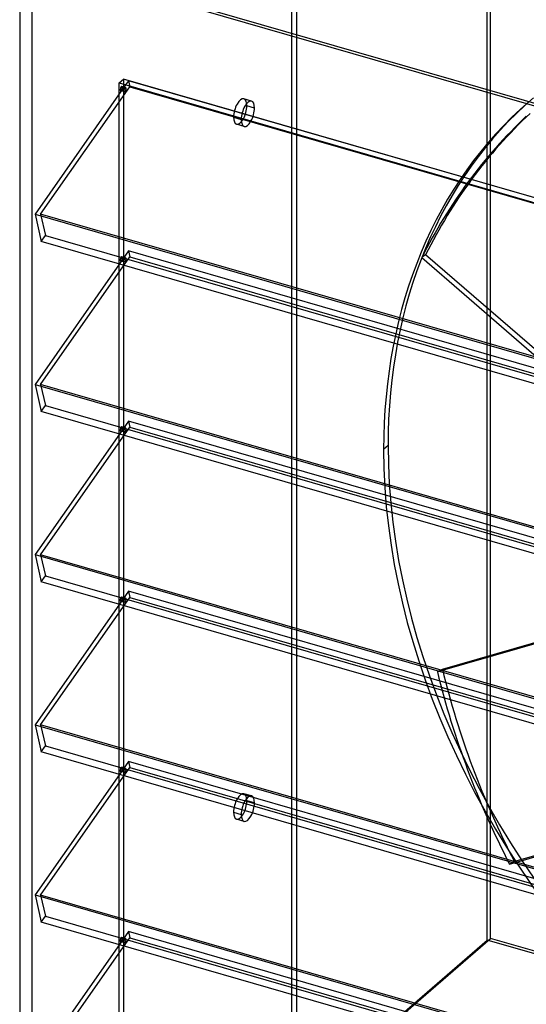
# Model space of a CAD drawing. Header units: millimetres. Extents: x -527 to 557, y -623 to 637.
# Tile 8 of 80: x -527 to -239, y -202 to 356. Entities that reach past the tile are written whole.
import ezdxf

# ---------------------------------------------------------------- set-up
doc = ezdxf.new("R2010")
doc.units = ezdxf.units.MM
doc.layers.add('MAIN-1', color=7, linetype='Continuous')
doc.layers.add('MAIN-2', color=7, linetype='Continuous')

msp = doc.modelspace()

# ---------------------------------------------------------------- linework, layer by layer
at = {"layer": 'MAIN-1'}
for p, q in [((261.54, 165.54), (-526.54, 393.04)), ((-526.54, 393.04), (-526.54, -395.04)), ((-466.48, 319.41), (-517.83, 246.04)), ((-470.25, 320.5), (205.25, 125.5)), ((-470.25, 314.03), (-470.25, 320.5)), ((-467.4, 318.09), (-468.65, 318.45)), ((-467.75, 319.78), (-467.75, 318.19)), ((-468.92, 315.93), (-469.35, 316.05)), ((-467.69, 317.68), (-469.19, 318.12)), ((-517.83, 246.04), (153.34, 52.29)), ((-517.83, 246.04), (-514.39, 230.67)), ((156.78, 36.92), (-514.39, 230.67)), ((-470.02, 217.86), (-517.83, 149.54)), ((-470.25, 217.53), (-470.25, 217.93)), ((-517.83, 149.54), (153.34, -44.21)), ((-517.83, 149.54), (-514.39, 134.17)), ((156.78, -59.58), (-514.39, 134.17)), ((-470.02, 121.36), (-517.83, 53.04)), ((-470.25, 121.03), (-470.25, 121.43)), ((-517.83, 53.04), (153.34, -140.71)), ((-517.83, 53.04), (-514.39, 37.67)), ((156.78, -156.08), (-514.39, 37.67)), ((-470.02, 24.86), (-517.83, -43.46)), ((-470.25, 24.53), (-470.25, 24.93)), ((-517.83, -43.46), (153.34, -237.21)), ((-517.83, -43.46), (-514.39, -58.83)), ((156.78, -252.58), (-514.39, -58.83)), ((-470.02, -71.64), (-517.83, -139.96)), ((-470.25, -71.97), (-470.25, -71.57)), ((-517.83, -139.96), (153.34, -333.71)), ((-517.83, -139.96), (-514.39, -155.33)), ((156.78, -349.08), (-514.39, -155.33)), ((-470.02, -168.14), (-517.83, -236.46)), ((-470.25, -168.47), (-470.25, -168.07))]:
    msp.add_line(p, q, dxfattribs=at)
for start_param, end_param in [(0.000058, 0.902162), (0.902162, 3.14165)]:
    msp.add_ellipse((-469, 317.25), major_axis=(0.35, 1.2), ratio=0.433013, start_param=start_param, end_param=end_param, dxfattribs=at)
at = {"layer": 'MAIN-2'}
for p, q in [((-261.54, -165.54), (-261.54, 622.54)), ((-259.71, -164.63), (-259.71, 614.79)), ((-369.71, 519.53), (-369.71, -259.89)), ((-372.21, -262.06), (-372.21, 517.37)), ((259.71, 164.63), (-519.71, 389.63)), ((-519.71, 389.63), (-519.71, -389.79)), ((-514.68, 245.99), (-464.07, 318.3)), ((-470.25, 320.5), (-467.75, 322.67)), ((207.75, 127.67), (-467.75, 322.67)), ((-467.75, 322.67), (-467.75, 319.78)), ((-464.84, 321.75), (-466.48, 319.41)), ((206.33, 128), (-464.84, 321.75)), ((-464.84, 321.75), (-464.07, 318.3)), ((-464.07, 318.3), (207.1, 124.55)), ((-470.25, 217.93), (-470.25, 314.03)), ((-467.18, 315.43), (-468.92, 315.93)), ((-468.81, 316.39), (-466.64, 315.77)), ((-467.75, 318.19), (-467.75, -352.83)), ((-467.03, 317.49), (-467.69, 317.68)), ((-466.49, 317.83), (-467.4, 318.09)), ((-395.13, 310.23), (-399.46, 311.48)), ((-393.46, 306.27), (-397.79, 307.52)), ((-405.29, 301.03), (-400.96, 299.78)), ((-399.29, 295.82), (-403.62, 297.07)), ((-514.68, 245.99), (-512.01, 234.07)), ((156.49, 52.24), (-514.68, 245.99)), ((-514.39, 230.67), (-512.01, 234.07)), ((-512.01, 234.07), (159.16, 40.32)), ((-464.84, 225.25), (-470.02, 217.86)), ((158.01, 45.45), (-464.84, 225.25)), ((-464.84, 225.25), (-464.07, 221.8)), ((-514.68, 149.49), (-464.07, 221.8)), ((-467.18, 218.93), (-469.35, 219.55)), ((-467.03, 220.99), (-469.19, 221.62)), ((-468.81, 219.89), (-466.64, 219.27)), ((-466.49, 221.33), (-468.65, 221.95)), ((-464.07, 221.8), (207.1, 28.05)), ((-296.43, 223.07), (-298.56, 221.42)), ((-298.56, 221.42), (-71.67, 24.92)), ((-69.54, 26.57), (-296.43, 223.07)), ((-470.25, 121.43), (-470.25, 217.53)), ((-514.68, 149.49), (-512.01, 137.57)), ((156.49, -44.26), (-514.68, 149.49)), ((-514.39, 134.17), (-512.01, 137.57)), ((-512.01, 137.57), (159.16, -56.18)), ((-464.84, 128.75), (-470.02, 121.36)), ((158.01, -51.05), (-464.84, 128.75)), ((-464.84, 128.75), (-464.07, 125.3)), ((-514.68, 52.99), (-464.07, 125.3)), ((-467.18, 122.43), (-469.35, 123.05)), ((-467.03, 124.49), (-469.19, 125.12)), ((-468.81, 123.39), (-466.64, 122.77)), ((-466.49, 124.83), (-468.65, 125.45)), ((-464.07, 125.3), (207.1, -68.45)), ((-470.25, 24.93), (-470.25, 121.03)), ((-317.75, 114.82), (-320.25, 112.66)), ((-514.68, 52.99), (-512.01, 41.07)), ((156.49, -140.76), (-514.68, 52.99)), ((-62.86, 52.06), (-289.74, -13.44)), ((-286.94, -11.98), (-60.05, 53.51)), ((-514.39, 37.67), (-512.01, 41.07)), ((-512.01, 41.07), (159.16, -152.68)), ((-514.68, -43.51), (-464.07, 28.8)), ((-464.84, 32.25), (-470.02, 24.86)), ((-467.03, 27.99), (-469.19, 28.62)), ((-466.49, 28.33), (-468.65, 28.95)), ((158.01, -147.55), (-464.84, 32.25)), ((-464.84, 32.25), (-464.07, 28.8)), ((-464.07, 28.8), (207.1, -164.95)), ((-470.25, -71.57), (-470.25, 24.53)), ((-467.18, 25.93), (-469.35, 26.55)), ((-468.81, 26.89), (-466.64, 26.27)), ((-289.74, -13.44), (-286.94, -11.98)), ((-514.68, -43.51), (-512.01, -55.43)), ((156.49, -237.26), (-514.68, -43.51)), ((-514.39, -58.83), (-512.01, -55.43)), ((-512.01, -55.43), (159.16, -249.18)), ((-19.16, -55.53), (-246.05, -121.02)), ((-248.86, -122.48), (-21.97, -56.98)), ((-464.84, -64.25), (-470.02, -71.64)), ((158.01, -244.05), (-464.84, -64.25)), ((-464.84, -64.25), (-464.07, -67.7)), ((-514.68, -140.01), (-464.07, -67.7)), ((-470.25, -168.07), (-470.25, -71.97)), ((-467.18, -70.57), (-469.35, -69.95)), ((-467.03, -68.51), (-469.19, -67.88)), ((-468.81, -69.61), (-466.64, -70.23)), ((-466.49, -68.17), (-468.65, -67.54)), ((-464.07, -67.7), (207.1, -261.45)), ((-395.13, -83.81), (-399.46, -82.56)), ((-393.46, -87.77), (-397.79, -86.52)), ((-405.29, -93.01), (-400.96, -94.26)), ((-399.29, -98.22), (-403.62, -96.97)), ((-246.05, -121.02), (-248.86, -122.48)), ((-514.68, -140.01), (-512.01, -151.93)), ((156.49, -333.76), (-514.68, -140.01)), ((-514.39, -155.33), (-512.01, -151.93)), ((-512.01, -151.93), (159.16, -345.68)), ((-464.84, -160.75), (-470.02, -168.14)), ((158.01, -340.55), (-464.84, -160.75)), ((-464.84, -160.75), (-464.07, -164.2)), ((-526.54, -395.04), (-261.54, -165.54)), ((-514.68, -236.51), (-464.07, -164.2)), ((-467.18, -167.07), (-469.35, -166.45)), ((-467.03, -165.01), (-469.19, -164.38)), ((-468.81, -166.11), (-466.64, -166.73)), ((-466.49, -164.67), (-468.65, -164.04)), ((-464.07, -164.2), (207.1, -357.95)), ((-369.71, -259.89), (-259.71, -164.63)), ((526.54, -393.04), (-261.54, -165.54)), ((185.01, -293.01), (-259.71, -164.63)), ((-470.25, -264.57), (-470.25, -168.47))]:
    msp.add_line(p, q, dxfattribs=at)
for centre, major_axis, ratio, start_param, end_param in [((-469, 317.25), (0.35, 1.2), 0.433013, -2.239431, 0.000058), ((-469, 317.25), (0.35, 1.2), 0.433013, -3.141535, -2.239431), ((-466.83, 316.63), (-0.35, -1.2), 0.433013, -2.239431, 0.000058), ((-466.83, 316.63), (-0.35, -1.2), 0.433013, 0.000058, 0.902162), ((-466.83, 316.63), (-0.35, -1.2), 0.433013, -3.141535, -2.239431), ((-466.83, 316.63), (-0.35, -1.2), 0.433013, 0.902162, 3.14165), ((-401.54, 304.28), (-2.08, -7.21), 0.433013, -3.141586, -0.982794), ((-401.54, 304.28), (-2.08, -7.21), 0.433013, 0.000007, 2.158799), ((-397.21, 303.03), (2.08, 7.21), 0.433013, 0.000007, 2.158799), ((-401.54, 304.28), (-2.08, -7.21), 0.433013, 2.158799, 3.141599), ((-397.21, 303.03), (2.08, 7.21), 0.433013, -0.982794, 0.000007), ((17.5, 15.16), (255.31, -294.81), 0.75, 3.141593, 3.855317), ((20, 17.32), (-255.31, 294.81), 0.75, 0, 0.713724), ((-397.21, 303.03), (2.08, 7.21), 0.433013, -3.141586, -0.982794), ((16.43, 14.33), (235.7, -304.42), 0.842373, -3.060043, -2.754965), ((18.57, 15.98), (-235.7, 304.42), 0.842373, 0.08155, 0.386627), ((-401.54, 304.28), (-2.08, -7.21), 0.433013, -0.982794, 0.000007), ((-397.21, 303.03), (2.08, 7.21), 0.433013, 2.158799, 3.141599), ((-469, 220.75), (0.35, 1.2), 0.433013, 0.902162, 3.14165), ((-469, 220.75), (0.35, 1.2), 0.433013, -3.141535, -2.239431), ((-469, 220.75), (0.35, 1.2), 0.433013, 0.000058, 0.902162), ((-469, 220.75), (0.35, 1.2), 0.433013, -2.239431, 0.000058), ((-466.83, 220.13), (-0.35, -1.2), 0.433013, -2.239431, 0.000058), ((-466.83, 220.13), (-0.35, -1.2), 0.433013, 0.000058, 0.902162), ((-466.83, 220.13), (-0.35, -1.2), 0.433013, -3.141535, -2.239431), ((-466.83, 220.13), (-0.35, -1.2), 0.433013, 0.902162, 3.14165), ((-469, 124.25), (0.35, 1.2), 0.433013, 0.902162, 3.14165), ((-469, 124.25), (0.35, 1.2), 0.433013, -3.141535, -2.239431), ((-469, 124.25), (0.35, 1.2), 0.433013, 0.000058, 0.902162), ((-469, 124.25), (0.35, 1.2), 0.433013, -2.239431, 0.000058), ((-466.83, 123.63), (-0.35, -1.2), 0.433013, -2.239431, 0.000058), ((-466.83, 123.63), (-0.35, -1.2), 0.433013, -3.141535, -2.239431), ((-466.83, 123.63), (-0.35, -1.2), 0.433013, 0.902162, 3.14165), ((-466.83, 123.63), (-0.35, -1.2), 0.433013, 0.000058, 0.902162), ((17.5, 15.16), (255.31, -294.81), 0.75, -2.427868, -0.430473), ((20, 17.32), (-255.31, 294.81), 0.75, 0.713724, 2.707506), ((-469, 27.75), (0.35, 1.2), 0.433013, 0.902162, 3.14165), ((-469, 27.75), (0.35, 1.2), 0.433013, 0.000058, 0.902162), ((-469, 27.75), (0.35, 1.2), 0.433013, -2.239431, 0.000058), ((-466.83, 27.13), (-0.35, -1.2), 0.433013, -2.239431, 0.000058), ((-466.83, 27.13), (-0.35, -1.2), 0.433013, -3.141535, -2.239431), ((-466.83, 27.13), (-0.35, -1.2), 0.433013, 0.902162, 3.14165), ((-469, 27.75), (0.35, 1.2), 0.433013, -3.141535, -2.239431), ((-466.83, 27.13), (-0.35, -1.2), 0.433013, 0.000058, 0.902162), ((16.1, 14.43), (177.04, -341.88), 0.774635, -1.876549, -1.571471), ((18.9, 15.88), (-177.04, 341.88), 0.774635, 1.265044, 1.570122), ((-469, -68.75), (0.35, 1.2), 0.433013, 0.902162, 3.14165), ((-469, -68.75), (0.35, 1.2), 0.433013, -3.141535, -2.239431), ((-469, -68.75), (0.35, 1.2), 0.433013, 0.000058, 0.902162), ((-469, -68.75), (0.35, 1.2), 0.433013, -2.239431, 0.000058), ((-466.83, -69.37), (-0.35, -1.2), 0.433013, -2.239431, 0.000058), ((-466.83, -69.37), (-0.35, -1.2), 0.433013, 0.000058, 0.902162), ((-466.83, -69.37), (-0.35, -1.2), 0.433013, -3.141535, -2.239431), ((-466.83, -69.37), (-0.35, -1.2), 0.433013, 0.902162, 3.14165), ((-401.54, -89.77), (-2.08, -7.21), 0.433013, -3.141586, -0.982794), ((-397.21, -91.02), (2.08, 7.21), 0.433013, 0.000007, 2.158799), ((-401.54, -89.77), (-2.08, -7.21), 0.433013, 2.158799, 3.141599), ((-401.54, -89.77), (-2.08, -7.21), 0.433013, 0.000007, 2.158799), ((-397.21, -91.02), (2.08, 7.21), 0.433013, -3.141586, -0.982794), ((-397.21, -91.02), (2.08, 7.21), 0.433013, -0.982794, 0.000007), ((-401.54, -89.77), (-2.08, -7.21), 0.433013, -0.982794, 0.000007), ((-397.21, -91.02), (2.08, 7.21), 0.433013, 2.158799, 3.141599), ((-469, -165.25), (0.35, 1.2), 0.433013, 0.902162, 3.14165), ((-469, -165.25), (0.35, 1.2), 0.433013, -3.141535, -2.239431), ((-469, -165.25), (0.35, 1.2), 0.433013, 0.000058, 0.902162), ((-469, -165.25), (0.35, 1.2), 0.433013, -2.239431, 0.000058), ((-466.83, -165.87), (-0.35, -1.2), 0.433013, -2.239431, 0.000058), ((-466.83, -165.87), (-0.35, -1.2), 0.433013, 0.000058, 0.902162), ((-466.83, -165.87), (-0.35, -1.2), 0.433013, -3.141535, -2.239431), ((-466.83, -165.87), (-0.35, -1.2), 0.433013, 0.902162, 3.14165)]:
    msp.add_ellipse(centre, major_axis=major_axis, ratio=ratio, start_param=start_param, end_param=end_param, dxfattribs=at)

doc.saveas('drawing.dxf')
